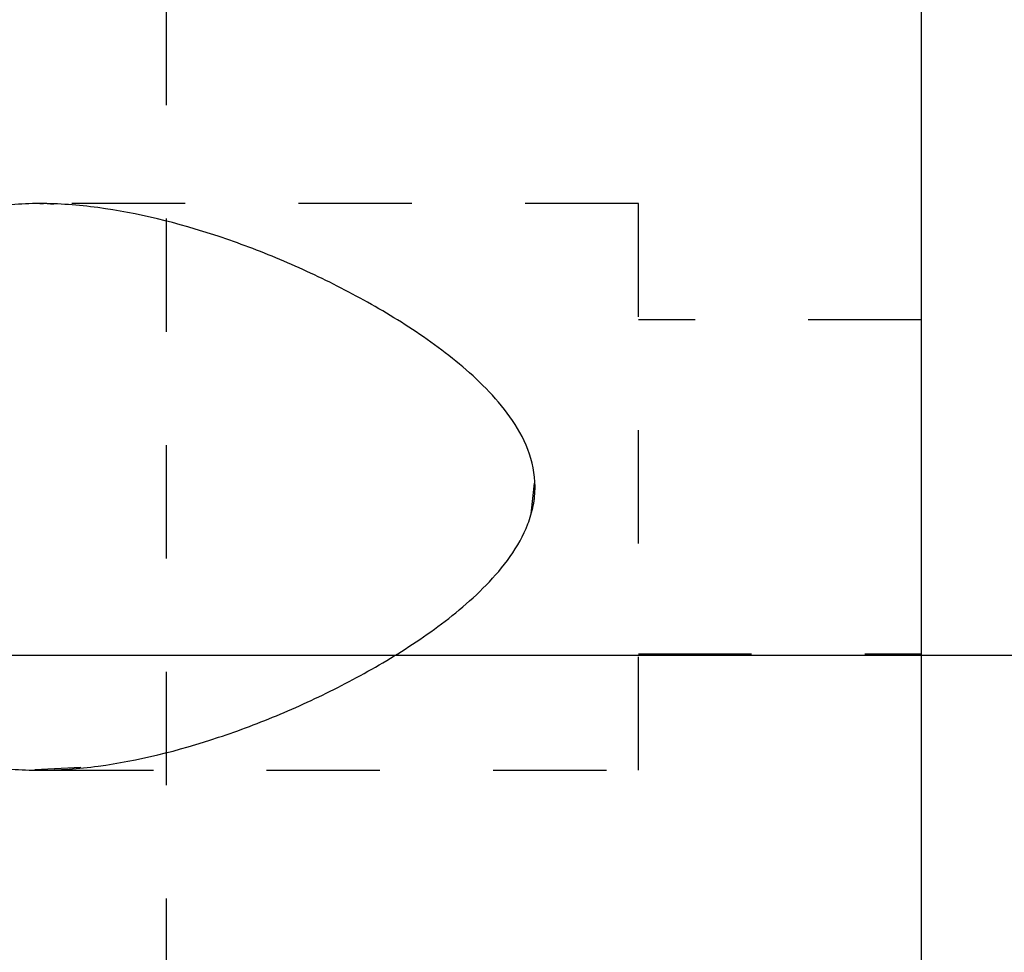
# Model space of a CAD drawing. Header units: inches. Extents: x 1 to 129, y 1 to 99.
# Tile 17 of 31: x 12.303 to 13.172, y 6.338 to 7.161. Entities that reach past the tile are written whole.
import ezdxf

# ---------------------------------------------------------------- set-up
doc = ezdxf.new("R2010")
doc.units = ezdxf.units.IN
doc.header["$LTSCALE"] = 2
doc.header["$MEASUREMENT"] = 0
doc.linetypes.add('HIDDEN', pattern=[0.075, 0.05, -0.025])
doc.layers.add('HIDDEN', color=102, linetype='HIDDEN')
doc.layers.add('TEXT', color=140, linetype='Continuous', lineweight=25)

msp = doc.modelspace()

# ---------------------------------------------------------------- linework, layer by layer
msp.add_line((13.09903, 5.66555), (13.09903, 7.68755))
msp.add_open_spline([(12.75787, 6.74916), (12.75789, 6.74349), (12.75733, 6.73786), (12.75519, 6.72684), (12.75358, 6.72136), (12.74761, 6.70577), (12.74217, 6.69627), (12.72951, 6.67837), (12.72232, 6.67004), (12.70719, 6.65452), (12.69915, 6.64723), (12.67449, 6.6267), (12.65739, 6.61473), (12.6226, 6.59275), (12.6049, 6.58278), (12.56918, 6.56442), (12.55114, 6.55604), (12.51483, 6.54076), (12.49658, 6.53388), (12.44255, 6.51588), (12.40715, 6.50716), (12.35497, 6.50018), (12.33763, 6.4989), (12.30397, 6.49887), (12.28762, 6.50011), (12.25585, 6.50555), (12.24036, 6.50979), (12.2107, 6.5219), (12.19678, 6.52967), (12.17075, 6.5493), (12.15854, 6.56134), (12.14244, 6.58242), (12.13742, 6.58996), (12.12807, 6.60617), (12.12374, 6.61486), (12.11602, 6.63299), (12.1126, 6.64247), (12.10665, 6.66232), (12.1041, 6.67277), (12.10006, 6.69394), (12.09854, 6.70473), (12.0965, 6.72673), (12.09599, 6.73804), (12.096, 6.76035), (12.09653, 6.7714), (12.09858, 6.7933), (12.10012, 6.80421), (12.10626, 6.83614), (12.11217, 6.85572), (12.12371, 6.88284), (12.12804, 6.89155), (12.13735, 6.9077), (12.14235, 6.91522), (12.15838, 6.93623), (12.17056, 6.94829), (12.19658, 6.96798), (12.21048, 6.97575), (12.23263, 6.98484), (12.24025, 6.98744), (12.25568, 6.99177), (12.26351, 6.99352), (12.28735, 6.99763), (12.30372, 6.99888), (12.33738, 6.99889), (12.3547, 6.99761), (12.40682, 6.99068), (12.44219, 6.98199), (12.4962, 6.96403), (12.51443, 6.95717), (12.55074, 6.94191), (12.56879, 6.93353), (12.60461, 6.91515), (12.62238, 6.90516), (12.65736, 6.88306), (12.67473, 6.87089), (12.69922, 6.85047), (12.70713, 6.8433), (12.72214, 6.82793), (12.72931, 6.81965), (12.74199, 6.80179), (12.74748, 6.79229), (12.75552, 6.77139), (12.75783, 6.76049), (12.75787, 6.74916)], degree=3, knots=[0, 0, 0, 0, 0.007812, 0.007812, 0.015625, 0.015625, 0.03125, 0.03125, 0.046875, 0.046875, 0.0625, 0.0625, 0.09375, 0.09375, 0.125, 0.125, 0.15625, 0.15625, 0.1875, 0.1875, 0.25, 0.25, 0.28125, 0.28125, 0.3125, 0.3125, 0.34375, 0.34375, 0.375, 0.375, 0.40625, 0.40625, 0.421875, 0.421875, 0.4375, 0.4375, 0.453125, 0.453125, 0.46875, 0.46875, 0.484375, 0.484375, 0.5, 0.5, 0.515625, 0.515625, 0.53125, 0.53125, 0.5625, 0.5625, 0.578125, 0.578125, 0.59375, 0.59375, 0.625, 0.625, 0.65625, 0.65625, 0.671875, 0.671875, 0.6875, 0.6875, 0.71875, 0.71875, 0.75, 0.75, 0.8125, 0.8125, 0.84375, 0.84375, 0.875, 0.875, 0.90625, 0.90625, 0.9375, 0.9375, 0.953125, 0.953125, 0.96875, 0.96875, 0.984375, 0.984375, 1, 1, 1, 1])
at = {"layer": 'HIDDEN'}
for p, q in [((12.43236, 7.98564), (12.43236, 6.17879)), ((12.32128, 6.99888), (12.32083, 6.99888)), ((12.84902, 6.99888), (12.32128, 6.99888)), ((12.84902, 6.49888), (12.84902, 6.99888)), ((13.09903, 6.89622), (12.84902, 6.89622)), ((12.75432, 6.72518), (12.7573, 6.75219)), ((12.84902, 6.60155), (13.09903, 6.60155)), ((12.31635, 6.49941), (12.35686, 6.50144)), ((12.32096, 6.49888), (12.84902, 6.49888))]:
    msp.add_line(p, q, dxfattribs=at)
msp.add_open_spline([(12.33302, 6.99819), (12.33036, 6.99854), (12.32617, 6.99909), (12.32226, 6.99868), (12.32083, 6.99853)], degree=3, knots=[0, 0, 0, 0, 0.63364, 1, 1, 1, 1], dxfattribs=at)
at = {"layer": 'TEXT'}
msp.add_line((129, 6.6), (3, 6.6), dxfattribs=at)

doc.saveas('drawing.dxf')
